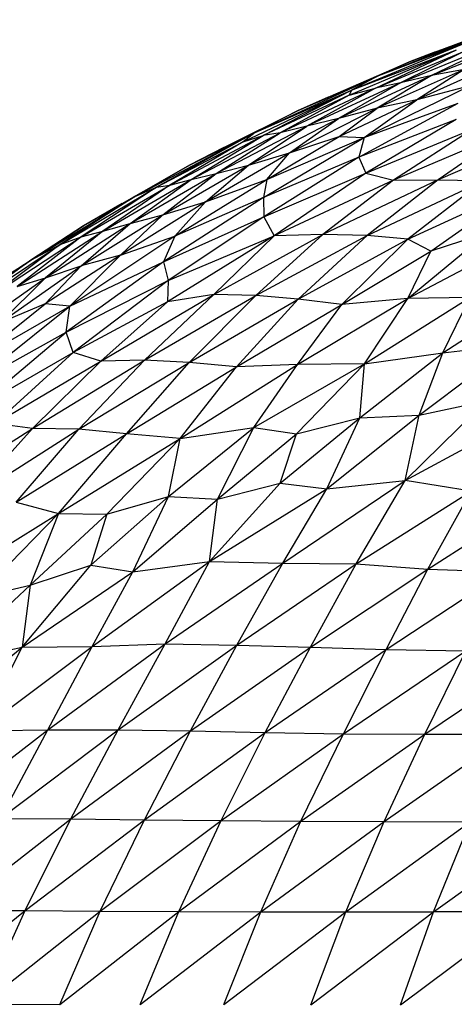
# Model space of a CAD drawing. Header units: millimetres. Extents: x -213 to 187, y -209 to 424.
# Tile 18 of 26: x -82 to -67, y 108 to 142. Entities that reach past the tile are written whole.
import ezdxf

# ---------------------------------------------------------------- set-up
doc = ezdxf.new("R2010")
doc.units = ezdxf.units.MM

msp = doc.modelspace()

# ---------------------------------------------------------------- linework, layer by layer
at = {"color": 7, "linetype": 'Continuous', "lineweight": 25}
for p, q in [((-68.831, 140.754), (-64.952, 142.21)), ((-67.927, 141.099), (-64.952, 142.21)), ((-69.899, 140.275), (-65.852, 141.869)), ((-68.831, 140.754), (-65.852, 141.869)), ((-70.845, 139.771), (-66.695, 141.491)), ((-69.899, 140.275), (-66.695, 141.491)), ((-69.148, 140.026), (-65.619, 141.467)), ((-68.064, 140.274), (-64.856, 141.555)), ((-65.619, 141.467), (-68.064, 140.274)), ((-70.918, 139.593), (-67.199, 141.172)), ((-70.845, 139.771), (-67.199, 141.172)), ((-70.014, 139.845), (-67.199, 141.172)), ((-70.014, 139.845), (-66.932, 141.116)), ((-66.932, 141.116), (-69.148, 140.026)), ((-67.927, 141.099), (-68.831, 140.754)), ((-72.684, 139.069), (-68.831, 140.754)), ((-71.646, 139.531), (-68.831, 140.754)), ((-68.831, 140.754), (-69.899, 140.275)), ((-65.554, 140.798), (-68.579, 139.436)), ((-66.943, 140.491), (-69.949, 139.148)), ((-66.943, 140.491), (-68.579, 139.436)), ((-66.943, 140.491), (-68.064, 140.274)), ((-74.172, 138.304), (-69.899, 140.275)), ((-72.684, 139.069), (-69.899, 140.275)), ((-68.064, 140.274), (-71.292, 138.794)), ((-69.899, 140.275), (-70.845, 139.771)), ((-68.064, 140.274), (-69.949, 139.148)), ((-68.064, 140.274), (-69.148, 140.026)), ((-74.588, 137.984), (-70.845, 139.771)), ((-74.172, 138.304), (-70.845, 139.771)), ((-73.893, 138.198), (-70.845, 139.771)), ((-70.014, 139.845), (-73.306, 138.294)), ((-69.148, 140.026), (-72.383, 138.523)), ((-70.014, 139.845), (-72.383, 138.523)), ((-69.148, 140.026), (-71.292, 138.794)), ((-70.918, 139.593), (-70.014, 139.845)), ((-70.845, 139.771), (-70.918, 139.593)), ((-70.403, 138.13), (-66.748, 139.923)), ((-69.148, 140.026), (-70.014, 139.845)), ((-66.748, 139.923), (-68.579, 139.436)), ((-70.918, 139.593), (-73.893, 138.198)), ((-70.918, 139.593), (-73.306, 138.294)), ((-71.646, 139.531), (-72.684, 139.069)), ((-71.265, 138.168), (-68.579, 139.436)), ((-70.403, 138.13), (-68.579, 139.436)), ((-68.579, 139.436), (-69.949, 139.148)), ((-76.445, 137.177), (-72.684, 139.069)), ((-75.255, 137.783), (-72.684, 139.069)), ((-72.684, 139.069), (-74.172, 138.304)), ((-72.982, 137.597), (-69.949, 139.148)), ((-69.949, 139.148), (-71.292, 138.794)), ((-71.265, 138.168), (-69.949, 139.148)), ((-70.582, 137.452), (-67.145, 139.322)), ((-70.403, 138.13), (-67.145, 139.322)), ((-74.401, 137.178), (-71.292, 138.794)), ((-72.982, 137.597), (-71.292, 138.794)), ((-71.292, 138.794), (-72.383, 138.523)), ((-67.21, 138.76), (-70.582, 137.452)), ((-67.21, 138.76), (-70.342, 136.897)), ((-75.522, 136.882), (-72.383, 138.523)), ((-74.401, 137.178), (-72.383, 138.523)), ((-72.383, 138.523), (-73.306, 138.294)), ((-70.342, 136.897), (-66.626, 138.427)), ((-66.626, 138.427), (-69.384, 136.656)), ((-63.788, 138.411), (-67.843, 136.662)), ((-78.337, 136.086), (-74.172, 138.304)), ((-74.172, 138.304), (-77.59, 136.408)), ((-77.132, 136.488), (-73.893, 138.198)), ((-76.445, 137.177), (-74.172, 138.304)), ((-76.392, 136.677), (-73.306, 138.294)), ((-76.392, 136.677), (-73.893, 138.198)), ((-75.522, 136.882), (-73.306, 138.294)), ((-74.172, 138.304), (-74.588, 137.984)), ((-74.588, 137.984), (-73.893, 138.198)), ((-73.306, 138.294), (-73.893, 138.198)), ((-73.89, 136.058), (-70.403, 138.13)), ((-73.775, 136.683), (-71.265, 138.168)), ((-73.775, 136.683), (-70.403, 138.13)), ((-72.982, 137.597), (-71.265, 138.168)), ((-71.265, 138.168), (-70.403, 138.13)), ((-70.403, 138.13), (-70.582, 137.452)), ((-65.394, 138.357), (-69.384, 136.656)), ((-65.394, 138.357), (-67.843, 136.662)), ((-77.59, 136.408), (-74.588, 137.984)), ((-74.588, 137.984), (-77.132, 136.488)), ((-75.255, 137.783), (-76.445, 137.177)), ((-75.892, 135.907), (-72.982, 137.597)), ((-74.401, 137.178), (-72.982, 137.597)), ((-70.582, 137.452), (-73.89, 136.058)), ((-70.582, 137.452), (-73.874, 135.385)), ((-73.775, 136.683), (-72.982, 137.597)), ((-70.582, 137.452), (-70.342, 136.897)), ((-80.123, 135.073), (-76.445, 137.177)), ((-78.776, 135.847), (-76.445, 137.177)), ((-76.445, 137.177), (-78.337, 136.086)), ((-77.369, 135.46), (-74.401, 137.178)), ((-75.892, 135.907), (-74.401, 137.178)), ((-75.522, 136.882), (-74.401, 137.178)), ((-79.451, 134.894), (-76.392, 136.677)), ((-78.505, 135.155), (-75.522, 136.882)), ((-78.505, 135.155), (-76.392, 136.677)), ((-77.369, 135.46), (-75.522, 136.882)), ((-77.132, 136.488), (-76.392, 136.677)), ((-76.957, 134.718), (-73.775, 136.683)), ((-76.392, 136.677), (-75.522, 136.882)), ((-75.892, 135.907), (-73.775, 136.683)), ((-73.775, 136.683), (-73.89, 136.058)), ((-73.874, 135.385), (-70.342, 136.897)), ((-70.342, 136.897), (-73.523, 134.734)), ((-67.843, 136.662), (-71.83, 134.778)), ((-70.342, 136.897), (-69.384, 136.656)), ((-67.843, 136.662), (-70.292, 134.737)), ((-69.384, 136.656), (-67.843, 136.662)), ((-67.843, 136.662), (-66.264, 136.645)), ((-80.928, 134.424), (-77.59, 136.408)), ((-80.195, 134.693), (-77.132, 136.488)), ((-77.59, 136.408), (-80.195, 134.693)), ((-77.132, 136.488), (-79.451, 134.894)), ((-78.337, 136.086), (-77.59, 136.408)), ((-77.59, 136.408), (-77.132, 136.488)), ((-69.384, 136.656), (-73.523, 134.734)), ((-69.384, 136.656), (-71.83, 134.778)), ((-70.292, 134.737), (-66.264, 136.645)), ((-66.264, 136.645), (-68.888, 134.615)), ((-68.888, 134.615), (-64.898, 136.449)), ((-68.087, 134.199), (-64.898, 136.449)), ((-81.946, 133.887), (-78.337, 136.086)), ((-78.337, 136.086), (-80.928, 134.424)), ((-80.123, 135.073), (-78.337, 136.086)), ((-73.89, 136.058), (-77.353, 133.828)), ((-73.89, 136.058), (-76.957, 134.718)), ((-73.89, 136.058), (-73.874, 135.385)), ((-78.776, 135.847), (-80.123, 135.073)), ((-75.892, 135.907), (-78.837, 134.058)), ((-77.369, 135.46), (-75.892, 135.907)), ((-75.892, 135.907), (-76.957, 134.718)), ((-80.199, 133.69), (-77.369, 135.46)), ((-78.837, 134.058), (-77.369, 135.46)), ((-78.505, 135.155), (-77.369, 135.46)), ((-77.353, 133.828), (-73.874, 135.385)), ((-73.874, 135.385), (-77.185, 133.18)), ((-73.874, 135.385), (-73.523, 134.734)), ((-83.556, 132.861), (-80.123, 135.073)), ((-80.123, 135.073), (-81.946, 133.887)), ((-81.435, 133.28), (-78.505, 135.155)), ((-80.199, 133.69), (-78.505, 135.155)), ((-79.451, 134.894), (-78.505, 135.155)), ((-83.277, 132.678), (-80.195, 134.693)), ((-82.419, 132.974), (-79.451, 134.894)), ((-80.195, 134.693), (-82.419, 132.974)), ((-79.451, 134.894), (-81.435, 133.28)), ((-80.928, 134.424), (-80.195, 134.693)), ((-76.957, 134.718), (-80.592, 132.294)), ((-80.195, 134.693), (-79.451, 134.894)), ((-78.837, 134.058), (-76.957, 134.718)), ((-76.957, 134.718), (-77.353, 133.828)), ((-73.523, 134.734), (-77.212, 132.444)), ((-77.185, 133.18), (-73.523, 134.734)), ((-75.61, 132.704), (-71.83, 134.778)), ((-75.61, 132.704), (-73.523, 134.734)), ((-74.157, 132.662), (-71.83, 134.778)), ((-74.157, 132.662), (-70.292, 134.737)), ((-71.83, 134.778), (-73.523, 134.734)), ((-72.684, 132.538), (-70.292, 134.737)), ((-72.684, 132.538), (-68.888, 134.615)), ((-70.292, 134.737), (-71.83, 134.778)), ((-71.173, 132.355), (-68.888, 134.615)), ((-68.888, 134.615), (-70.292, 134.737)), ((-68.087, 134.199), (-68.888, 134.615)), ((-68.885, 132.563), (-66.153, 134.829)), ((-66.153, 134.829), (-68.087, 134.199)), ((-84.17, 132.265), (-80.928, 134.424)), ((-80.928, 134.424), (-83.277, 132.678)), ((-81.946, 133.887), (-80.928, 134.424)), ((-68.885, 132.563), (-65.116, 134.548)), ((-78.837, 134.058), (-81.45, 132.373)), ((-78.837, 134.058), (-80.592, 132.294)), ((-78.837, 134.058), (-80.199, 133.69)), ((-71.173, 132.355), (-68.087, 134.199)), ((-68.885, 132.563), (-68.087, 134.199)), ((-85.257, 131.623), (-81.946, 133.887)), ((-81.946, 133.887), (-84.17, 132.265)), ((-83.556, 132.861), (-81.946, 133.887)), ((-83.018, 131.716), (-80.199, 133.69)), ((-80.199, 133.69), (-81.45, 132.373)), ((-81.435, 133.28), (-80.199, 133.69)), ((-77.353, 133.828), (-80.722, 131.394)), ((-80.592, 132.294), (-77.353, 133.828)), ((-77.353, 133.828), (-77.185, 133.18)), ((-84.269, 131.272), (-81.435, 133.28)), ((-81.435, 133.28), (-83.018, 131.716)), ((-82.419, 132.974), (-81.435, 133.28)), ((-80.722, 131.394), (-77.185, 133.18)), ((-77.185, 133.18), (-80.478, 130.696)), ((-77.185, 133.18), (-77.212, 132.444)), ((-79.524, 130.394), (-75.61, 132.704)), ((-78.006, 130.427), (-75.61, 132.704)), ((-78.006, 130.427), (-74.157, 132.662)), ((-75.61, 132.704), (-77.212, 132.444)), ((-76.461, 130.344), (-74.157, 132.662)), ((-74.157, 132.662), (-75.61, 132.704)), ((-72.684, 132.538), (-74.157, 132.662)), ((-70.395, 130.304), (-66.741, 132.593)), ((-66.741, 132.593), (-68.885, 132.563)), ((-67.675, 130.68), (-64.288, 132.88)), ((-67.675, 130.68), (-66.741, 132.593)), ((-84.04, 129.54), (-80.592, 132.294)), ((-83.918, 130.391), (-81.45, 132.373)), ((-83.918, 130.391), (-80.592, 132.294)), ((-81.45, 132.373), (-83.018, 131.716)), ((-80.592, 132.294), (-81.45, 132.373)), ((-80.722, 131.394), (-80.592, 132.294)), ((-77.212, 132.444), (-80.478, 130.696)), ((-79.524, 130.394), (-77.212, 132.444)), ((-76.461, 130.344), (-72.684, 132.538)), ((-74.824, 130.195), (-72.684, 132.538)), ((-74.824, 130.195), (-71.173, 132.355)), ((-72.715, 130.273), (-68.885, 132.563)), ((-72.715, 130.273), (-71.173, 132.355)), ((-71.173, 132.355), (-72.684, 132.538)), ((-68.885, 132.563), (-71.173, 132.355)), ((-70.395, 130.304), (-68.885, 132.563)), ((-84.04, 129.54), (-80.722, 131.394)), ((-83.884, 128.736), (-80.722, 131.394)), ((-80.478, 130.696), (-80.722, 131.394)), ((-68.499, 128.517), (-65.234, 130.973)), ((-67.675, 130.68), (-65.234, 130.973)), ((-83.884, 128.736), (-80.478, 130.696)), ((-83.182, 128.228), (-80.478, 130.696)), ((-79.524, 130.394), (-80.478, 130.696)), ((-70.552, 128.432), (-67.675, 130.68)), ((-70.395, 130.304), (-67.675, 130.68)), ((-68.499, 128.517), (-67.675, 130.68)), ((-83.182, 128.228), (-79.524, 130.394)), ((-81.889, 128.062), (-78.006, 130.427)), ((-81.889, 128.062), (-79.524, 130.394)), ((-80.279, 128.032), (-78.006, 130.427)), ((-80.279, 128.032), (-76.461, 130.344)), ((-78.006, 130.427), (-79.524, 130.394)), ((-78.635, 127.871), (-76.461, 130.344)), ((-78.635, 127.871), (-74.824, 130.195)), ((-76.461, 130.344), (-78.006, 130.427)), ((-76.77, 127.709), (-72.715, 130.273)), ((-76.77, 127.709), (-74.824, 130.195)), ((-74.824, 130.195), (-76.461, 130.344)), ((-72.715, 130.273), (-74.824, 130.195)), ((-74.225, 128.094), (-70.395, 130.304)), ((-74.225, 128.094), (-72.715, 130.273)), ((-72.749, 127.878), (-70.395, 130.304)), ((-70.395, 130.304), (-72.715, 130.273)), ((-70.552, 128.432), (-70.395, 130.304)), ((-68.976, 126.262), (-66.172, 129.025)), ((-68.499, 128.517), (-66.172, 129.025)), ((-71.696, 125.975), (-68.499, 128.517)), ((-70.552, 128.432), (-68.499, 128.517)), ((-68.976, 126.262), (-64.799, 128.52)), ((-68.976, 126.262), (-68.499, 128.517)), ((-81.889, 128.062), (-83.182, 128.228)), ((-73.314, 126.17), (-70.552, 128.432)), ((-72.749, 127.878), (-70.552, 128.432)), ((-71.696, 125.975), (-70.552, 128.432)), ((-85.707, 125.619), (-81.889, 128.062)), ((-84.105, 125.594), (-81.889, 128.062)), ((-84.105, 125.594), (-80.279, 128.032)), ((-82.454, 125.51), (-80.279, 128.032)), ((-82.454, 125.51), (-78.635, 127.871)), ((-80.279, 128.032), (-81.889, 128.062)), ((-80.981, 125.12), (-78.635, 127.871)), ((-78.635, 127.871), (-80.279, 128.032)), ((-76.77, 127.709), (-78.635, 127.871)), ((-77.178, 125.705), (-74.225, 128.094)), ((-76.77, 127.709), (-74.225, 128.094)), ((-75.48, 125.615), (-74.225, 128.094)), ((-75.48, 125.615), (-72.749, 127.878)), ((-74.225, 128.094), (-72.749, 127.878)), ((-73.314, 126.17), (-72.749, 127.878)), ((-80.981, 125.12), (-76.77, 127.709)), ((-79.31, 125.095), (-76.77, 127.709)), ((-77.178, 125.705), (-76.77, 127.709)), ((-75.755, 123.455), (-73.314, 126.17)), ((-75.48, 125.615), (-73.314, 126.17)), ((-73.314, 126.17), (-71.696, 125.975)), ((-73.214, 123.403), (-68.976, 126.262)), ((-71.696, 125.975), (-68.976, 126.262)), ((-70.681, 123.377), (-68.976, 126.262)), ((-66.695, 125.897), (-68.976, 126.262)), ((-75.755, 123.455), (-71.696, 125.975)), ((-73.214, 123.403), (-71.696, 125.975)), ((-70.681, 123.377), (-66.695, 125.897)), ((-68.194, 123.195), (-66.695, 125.897)), ((-82.454, 125.51), (-80.981, 125.12)), ((-79.871, 123.332), (-77.178, 125.705)), ((-79.31, 125.095), (-77.178, 125.705)), ((-78.41, 123.098), (-77.178, 125.705)), ((-78.41, 123.098), (-75.48, 125.615)), ((-77.178, 125.705), (-75.48, 125.615)), ((-75.755, 123.455), (-75.48, 125.615)), ((-68.194, 123.195), (-64.261, 125.707)), ((-84.735, 122.794), (-80.981, 125.12)), ((-83.838, 122.191), (-80.981, 125.12)), ((-80.981, 125.12), (-81.969, 122.642)), ((-81.969, 122.642), (-79.31, 125.095)), ((-80.981, 125.12), (-79.31, 125.095)), ((-79.31, 125.095), (-79.871, 123.332)), ((-79.814, 120.511), (-75.755, 123.455)), ((-78.41, 123.098), (-75.755, 123.455)), ((-77.296, 120.61), (-75.755, 123.455)), ((-77.296, 120.61), (-73.214, 123.403)), ((-75.755, 123.455), (-73.214, 123.403)), ((-74.805, 120.565), (-73.214, 123.403)), ((-74.805, 120.565), (-70.681, 123.377)), ((-73.214, 123.403), (-70.681, 123.377)), ((-72.261, 120.495), (-70.681, 123.377)), ((-70.681, 123.377), (-68.194, 123.195)), ((-82.24, 120.496), (-79.871, 123.332)), ((-82.24, 120.496), (-78.41, 123.098)), ((-81.969, 122.642), (-79.871, 123.332)), ((-79.871, 123.332), (-78.41, 123.098)), ((-79.814, 120.511), (-78.41, 123.098)), ((-72.261, 120.495), (-68.194, 123.195)), ((-69.64, 120.407), (-68.194, 123.195)), ((-69.64, 120.407), (-65.543, 123.105)), ((-68.194, 123.195), (-65.543, 123.105)), ((-84.899, 119.904), (-81.969, 122.642)), ((-83.838, 122.191), (-81.969, 122.642)), ((-81.969, 122.642), (-82.24, 120.496)), ((-86.047, 117.403), (-82.24, 120.496)), ((-84.899, 119.904), (-82.24, 120.496)), ((-83.705, 117.607), (-79.814, 120.511)), ((-83.705, 117.607), (-82.24, 120.496)), ((-82.24, 120.496), (-79.814, 120.511)), ((-81.355, 117.632), (-77.296, 120.61)), ((-81.355, 117.632), (-79.814, 120.511)), ((-79.814, 120.511), (-77.296, 120.61)), ((-78.917, 117.635), (-77.296, 120.61)), ((-78.917, 117.635), (-74.805, 120.565)), ((-77.296, 120.61), (-74.805, 120.565)), ((-76.415, 117.591), (-74.805, 120.565)), ((-76.415, 117.591), (-72.261, 120.495)), ((-74.805, 120.565), (-72.261, 120.495)), ((-73.825, 117.54), (-72.261, 120.495)), ((-73.825, 117.54), (-69.64, 120.407)), ((-72.261, 120.495), (-69.64, 120.407)), ((-71.116, 117.497), (-69.64, 120.407)), ((-71.116, 117.497), (-66.882, 120.371)), ((-69.64, 120.407), (-66.882, 120.371)), ((-68.301, 117.478), (-64.009, 120.375)), ((-68.301, 117.478), (-66.882, 120.371)), ((-85.33, 114.566), (-81.355, 117.632)), ((-83.705, 117.607), (-81.355, 117.632)), ((-82.995, 114.567), (-78.917, 117.635)), ((-82.995, 114.567), (-81.355, 117.632)), ((-81.355, 117.632), (-78.917, 117.635)), ((-80.558, 114.548), (-78.917, 117.635)), ((-80.558, 114.548), (-76.415, 117.591)), ((-78.917, 117.635), (-76.415, 117.591)), ((-78.013, 114.516), (-76.415, 117.591)), ((-76.415, 117.591), (-73.825, 117.54)), ((-78.013, 114.516), (-73.825, 117.54)), ((-75.358, 114.487), (-73.825, 117.54)), ((-75.358, 114.487), (-71.116, 117.497)), ((-73.825, 117.54), (-71.116, 117.497)), ((-72.589, 114.467), (-71.116, 117.497)), ((-72.589, 114.467), (-68.301, 117.478)), ((-71.116, 117.497), (-68.301, 117.478)), ((-69.709, 114.456), (-68.301, 117.478)), ((-69.709, 114.456), (-65.387, 117.474)), ((-68.301, 117.478), (-65.387, 117.474)), ((-84.624, 111.39), (-80.558, 114.548)), ((-82.995, 114.567), (-80.558, 114.548)), ((-82.145, 111.374), (-80.558, 114.548)), ((-82.145, 111.374), (-78.013, 114.516)), ((-80.558, 114.548), (-78.013, 114.516)), ((-79.539, 111.358), (-78.013, 114.516)), ((-78.013, 114.516), (-75.358, 114.487)), ((-79.539, 111.358), (-75.358, 114.487)), ((-76.819, 111.346), (-75.358, 114.487)), ((-76.819, 111.346), (-72.589, 114.467)), ((-75.358, 114.487), (-72.589, 114.467)), ((-73.985, 111.337), (-72.589, 114.467)), ((-73.985, 111.337), (-69.709, 114.456)), ((-72.589, 114.467), (-69.709, 114.456)), ((-71.036, 111.332), (-69.709, 114.456)), ((-71.036, 111.332), (-66.733, 114.45)), ((-69.709, 114.456), (-66.733, 114.45)), ((-67.996, 111.329), (-66.733, 114.45)), ((-67.996, 111.329), (-63.666, 114.447)), ((-86.146, 108.14), (-82.145, 111.374)), ((-84.624, 111.39), (-82.145, 111.374)), ((-83.609, 108.134), (-82.145, 111.374)), ((-83.609, 108.134), (-79.539, 111.358)), ((-82.145, 111.374), (-79.539, 111.358)), ((-80.943, 108.128), (-79.539, 111.358)), ((-80.943, 108.128), (-76.819, 111.346)), ((-79.539, 111.358), (-76.819, 111.346)), ((-78.158, 108.124), (-76.819, 111.346)), ((-78.158, 108.124), (-73.985, 111.337)), ((-76.819, 111.346), (-73.985, 111.337)), ((-75.259, 108.12), (-73.985, 111.337)), ((-75.259, 108.12), (-71.036, 111.332)), ((-73.985, 111.337), (-71.036, 111.332)), ((-72.253, 108.118), (-71.036, 111.332)), ((-72.253, 108.118), (-67.996, 111.329)), ((-71.036, 111.332), (-67.996, 111.329)), ((-69.14, 108.116), (-67.996, 111.329)), ((-69.14, 108.116), (-64.849, 111.328)), ((-64.849, 111.328), (-67.996, 111.329)), ((-83.609, 108.134), (-80.943, 108.128))]:
    msp.add_line(p, q, dxfattribs=at)

doc.saveas('drawing.dxf')
